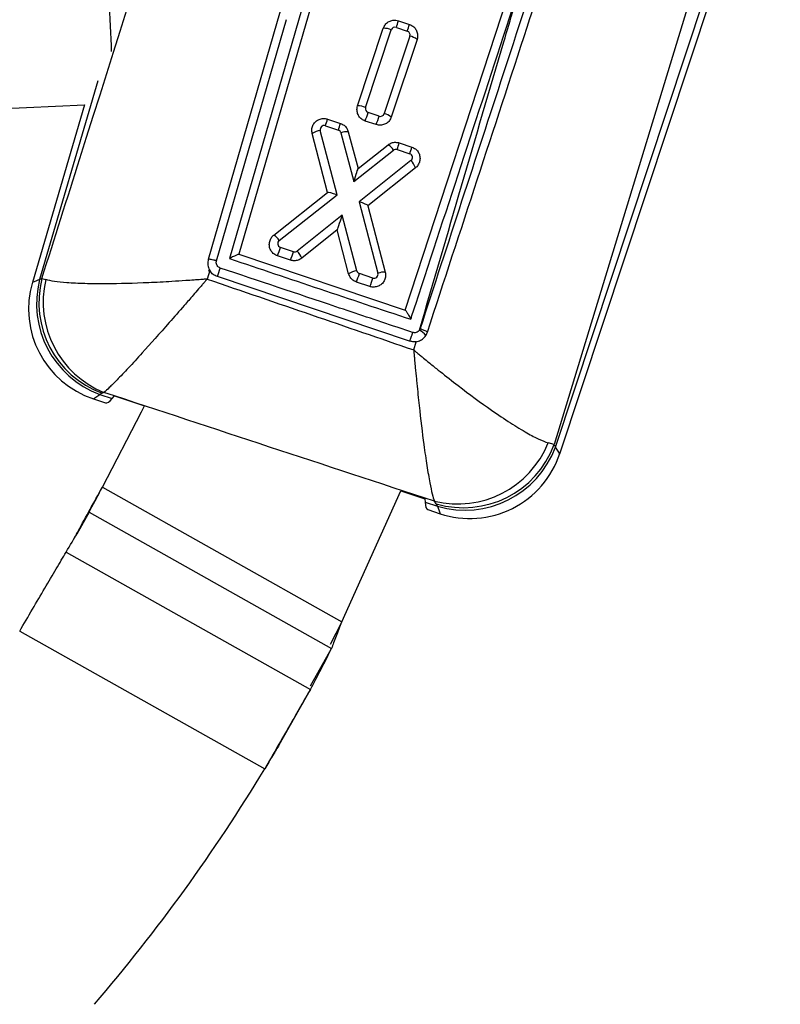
# Model space of a CAD drawing. Extents: x 40 to 416, y 11 to 279.
# Tile 4 of 39: x 142 to 161, y 57 to 81. Entities that reach past the tile are written whole.
import ezdxf

# ---------------------------------------------------------------- set-up
doc = ezdxf.new("R2010")
doc.units = 0
doc.layers.get('0').update_dxf_attribs({"linetype": 'CONTINUOUS'})
doc.styles.add('SLDTEXTSTYLE0', font='TXT', dxfattribs={"width": 0.75})
doc.dimstyles.new('SLDDIMSTYLE3', dxfattribs={"dimtxt": 3.5, "dimasz": 3.302, "dimexe": 0, "dimexo": 0.0625, "dimgap": 0.875, "dimtad": 1, "dimdec": 4, "dimzin": 12, "dimtxsty": 'SLDTEXTSTYLE0', "dimsah": 1, "dimcen": 0.09, "dimazin": 3, "dimtfac": 1, "dimtdec": 0, "dimtofl": 0, "dimtmove": 0, "dimatfit": 3, "dimtolj": 1, "dimtzin": 12})

# ---------------------------------------------------------------- blocks, each defined once
blk = doc.blocks.new('_D_10')
at = {"color": 179, "linetype": 'CONTINUOUS'}
blk.add_line((113.759, 11.145), (62.645, 11.145), dxfattribs=at)
blk.add_arc((123.952, 11.145), 60.308, 92.45761, 180, dxfattribs=at)
for points in [[(121.366, 71.397), (118.037, 71.672), (118.108, 70.659)], [(63.645, 11.145), (64.243, 14.432), (63.227, 14.46)]]:
    blk.add_solid(points, dxfattribs=at)
at = {"color": 179, "linetype": 'CONTINUOUS', "insert": (83.34, 61.906, 0.1), "char_height": 3.5, "attachment_point": 1, "rotation": 34.3031, "style": 'SLDTEXTSTYLE0'}
blk.add_mtext('88°', dxfattribs=at)

msp = doc.modelspace()

# ---------------------------------------------------------------- linework, layer by layer
at = {"color": 7, "linetype": 'CONTINUOUS'}
for p, q in [((152.04896, 93.38504), (146.84467, 75.44968)), ((152.20601, 93.23639), (147.08386, 75.55743)), ((151.2483, 74.16014), (156.23841, 89.41101)), ((160.06246, 87.43332), (154.9826, 70.7863)), ((155.01436, 70.72305), (160.50465, 87.28675)), ((155.1248, 70.55989), (160.65289, 87.23761)), ((146.51986, 75.39452), (148.27593, 81.44686)), ((150.05703, 79.27847), (150.70168, 81.22332)), ((151.02797, 81.24625), (151.30303, 81.15508)), ((151.08083, 81.4137), (151.3559, 81.32252)), ((150.25693, 79.23794), (150.90158, 81.18279)), ((151.36649, 81.02869), (150.72184, 79.08384)), ((151.54627, 80.94337), (150.90162, 78.99852)), ((140.45005, 79.18324), (143.20738, 79.30159)), ((143.20738, 79.30159), (141.90384, 74.85497)), ((150.59546, 79.02038), (150.32039, 79.11156)), ((149.25049, 78.78026), (149.57494, 78.67272)), ((149.30335, 78.94771), (149.62781, 78.84016)), ((150.52247, 78.80814), (150.2474, 78.89932)), ((149.30458, 77.1033), (148.91862, 78.58744)), ((149.54106, 77.04969), (149.12224, 78.66017)), ((149.64018, 78.60326), (149.9617, 77.38206)), ((149.82353, 78.63178), (150.0673, 77.7059)), ((150.0673, 77.7059), (150.822, 78.30205)), ((151.10234, 78.3514), (151.41636, 78.24732)), ((149.9617, 77.38206), (150.95603, 78.16751)), ((151.04948, 78.18396), (151.36349, 78.07987)), ((151.39426, 77.90667), (150.0955, 76.87427)), ((150.0673, 77.7059), (150.06731, 77.70586)), ((151.50865, 77.72772), (150.31209, 76.77656)), ((147.95779, 76.0394), (149.30458, 77.1033)), ((148.09183, 75.90486), (149.54106, 77.04969)), ((150.0955, 76.87427), (150.56706, 75.084)), ((150.3116, 76.77844), (150.31209, 76.77656)), ((150.31209, 76.77656), (150.7504, 75.11255)), ((149.67392, 76.53909), (148.5428, 75.63981)), ((150.0364, 75.14513), (149.67392, 76.53909)), ((149.54767, 76.16881), (148.6572, 75.46086)), ((149.83278, 75.0724), (149.54767, 76.16881)), ((147.08386, 75.55743), (151.2483, 74.16014)), ((148.4491, 75.62316), (148.12236, 75.73147)), ((148.37611, 75.41092), (148.04937, 75.51923)), ((146.35075, 75.15221), (146.28526, 74.93701)), ((146.32582, 75.13882), (146.34488, 75.18114)), ((150.4389, 74.96361), (150.10172, 75.07538)), ((142.08634, 74.92236), (142.14348, 74.9523)), ((142.14348, 74.9523), (142.2402, 74.92345)), ((151.36053, 73.3814), (146.54108, 74.99846)), ((150.36591, 74.75137), (150.02873, 74.86313)), ((151.62428, 73.69448), (151.60694, 73.65801)), ((151.46274, 73.15991), (151.52265, 73.36699)), ((143.65025, 72.07762), (143.59311, 72.04768)), ((143.69987, 72.09537), (143.65025, 72.07762)), ((143.43386, 71.93594), (143.73896, 71.83481)), ((143.59311, 72.04768), (143.90722, 71.94356)), ((143.90722, 71.94356), (143.96109, 72.00734)), ((143.96109, 72.00734), (144.7155, 71.75728)), ((154.9826, 70.7863), (154.83443, 70.83001)), ((154.9826, 70.7863), (155.01436, 70.72305)), ((143.6585, 69.72018), (149.65858, 66.34488)), ((149.65858, 66.34488), (151.13734, 69.62866)), ((151.13734, 69.62866), (151.74262, 69.42803)), ((151.74262, 69.42803), (151.74773, 69.3447)), ((152.03008, 69.30383), (151.98235, 69.36756)), ((151.74773, 69.3447), (152.06184, 69.24058)), ((151.81772, 69.15697), (152.12673, 69.05455)), ((152.06184, 69.24058), (152.03008, 69.30383)), ((143.32831, 69.09461), (143.01614, 68.53967)), ((143.32831, 69.09461), (149.40312, 65.67728)), ((142.75145, 68.09368), (148.8725, 64.65033)), ((149.65858, 66.34488), (149.37052, 65.77945)), ((141.58681, 66.11208), (147.72779, 62.65752)), ((148.8768, 64.74168), (149.40312, 65.67728)), ((148.09246, 63.26369), (148.8725, 64.65033))]:
    msp.add_line(p, q, dxfattribs=at)
at = {"color": 8, "linetype": 'CONTINUOUS'}
msp.add_line((143.54717, 79.90554), (142.08634, 74.92236), dxfattribs=at)
at = {"color": 7, "linetype": 'CONTINUOUS', "flags": 128}
for points in [[(151.57466, 93.58182), (149.33066, 85.83923), (146.3153, 75.4291)], [(143.89065, 80.64234), (143.88417, 80.79328), (143.8634, 81.27741), (143.84116, 81.79539), (143.81819, 82.33057)], [(143.6585, 69.72018), (144.63968, 71.60674), (144.7155, 71.75728)]]:
    msp.add_lwpolyline(points, dxfattribs=at)
at = {"color": 8, "linetype": 'CONTINUOUS', "flags": 128}
for points in [[(142.08634, 74.92236), (141.94955, 74.87184), (141.90384, 74.85497), (141.90384, 74.85497)], [(143.43386, 71.93594), (143.47375, 71.96392), (143.59311, 72.04768)], [(155.1248, 70.55989), (155.09713, 70.60076), (155.01436, 70.72305)], [(152.06184, 69.24058), (152.11048, 69.10115), (152.12673, 69.05455)]]:
    msp.add_lwpolyline(points, dxfattribs=at)
at = {"color": 7, "linetype": 'CONTINUOUS'}
for centre, radius, start, end in [((150.71711, 80.78615), 0.43744, 65.057325, 92.021747), ((150.99651, 81.15133), 0.1, 71.661408, 161.661408), ((147.88746, 82.32978), 3.32218, 340.964608, 343.993345), ((148.16083, 82.23917), 3.32396, 340.965087, 343.992135), ((151.27157, 81.06015), 0.1, 341.661408, 71.661408), ((151.27983, 80.614), 0.42364, 51.0282, 78.195626), ((150.07247, 78.8414), 0.43735, 65.05337, 92.023651), ((150.35185, 79.20648), 0.1, 161.661408, 251.661408), ((145.91774, 80.50695), 4.61849, 339.629772, 342.414348), ((146.19094, 80.41639), 4.62046, 339.630651, 342.414088), ((150.62692, 79.1153), 0.1, 251.661408, 341.661408), ((150.63517, 78.66916), 0.42364, 51.027132, 78.194756), ((149.21902, 78.68534), 0.1, 71.661408, 194.577277), ((146.10765, 79.86455), 3.32462, 340.965387, 343.991834), ((146.43393, 79.75647), 3.32272, 340.963936, 343.992127), ((149.21599, 78.07635), 0.5913, 99.122014, 120.192275), ((149.54348, 78.57779), 0.1, 14.750193, 71.661408), ((149.80505, 78.14709), 0.48504, 87.81575, 109.870203), ((150.58267, 77.9296), 0.44272, 32.505578, 57.276673), ((147.9114, 79.26675), 3.31964, 340.963115, 343.994107), ((148.22129, 79.16397), 3.32396, 340.965087, 343.992135), ((151.01802, 78.08904), 0.1, 71.661408, 128.306096), ((151.33203, 77.98495), 0.1, 308.481772, 71.661408), ((151.03007, 77.54784), 0.51127, 20.599014, 44.575448), ((148.39939, 78.25173), 1.46227, 308.245207, 308.321542), ((147.71857, 75.66704), 0.44258, 32.502902, 57.281732), ((148.15382, 75.82639), 0.1, 128.30727, 251.661408), ((143.71623, 77.12802), 4.62216, 339.631164, 342.413575), ((144.05106, 77.01701), 4.61363, 339.627852, 342.415369), ((148.48056, 75.71808), 0.1, 251.661408, 308.48579), ((148.17871, 75.281), 0.51117, 20.600283, 44.581424), ((140.94493, 77.05446), 5.96188, 339.826883, 342.015095), ((150.13013, 74.56131), 0.5913, 99.120206, 120.190364), ((145.6972, 76.47138), 4.62046, 339.630651, 342.414088), ((150.13319, 75.1703), 0.1, 194.576365, 251.661408), ((150.47036, 75.05853), 0.1, 251.661408, 14.756904), ((150.73199, 74.62784), 0.48506, 87.824664, 109.877909), ((144.18022, 74.18764), 2.37218, 163.585416, 251.733851), ((144.43129, 74.31924), 2.42127, 165.576261, 249.746565), ((144.48843, 74.34919), 2.42127, 165.576296, 249.74653), ((144.61928, 74.36065), 2.44474, 166.690596, 247.909242), ((146.03438, 76.35962), 4.62046, 339.630651, 342.414088), ((151.42522, 73.29194), 0.4087, 33.891956, 63.600416), ((152.56147, 71.75048), 2.45227, 256.340309, 337.953882), ((152.71151, 71.62805), 2.42206, 253.659476, 339.663368), ((152.74327, 71.56481), 2.42206, 253.659547, 339.663297), ((152.87309, 71.30625), 2.37218, 251.584702, 341.785339), ((104.78119, 90.64345), 44.16145, 329.294785, 330.793689), ((129.54826, 75.28548), 22.05749, 331.173688, 334.176645), ((110.01173, 85.45683), 44.07165, 319.367923, 328.847083)]:
    msp.add_arc(centre, radius, start, end, dxfattribs=at)
for centre, major_axis, ratio, start_param, end_param in [((149.95164, 77.35967), (0.11565, 0.34621), 0.00672019, 4.77936846, 6.27292476), ((149.531, 77.02729), (0.22591, -0.07584), 0.10253859, 1.56067935, 3.07475898), ((150.08543, 76.85187), (0.22615, -0.07515), 0.10250406, 0.06681775, 1.56036283), ((149.66386, 76.51669), (0.11618, 0.34786), 0.00669178, 3.15187892, 4.77905184), ((147.01566, 81.57811), (3.27692, 9.74323), 0.06992814, 3.14189853, 3.31643145), ((155.00949, 78.92843), (3.19156, 9.77153), 0.06992814, 2.96675386, 3.14128678)]:
    msp.add_ellipse(centre, major_axis=major_axis, ratio=ratio, start_param=start_param, end_param=end_param, dxfattribs=at)
for points, knots in [([(142.14348, 74.9523), (142.46082, 75.95486), (144.57555, 82.63583), (146.6932, 89.31307), (148.49306, 94.98831)], [0, 0, 0, 0, 0.150062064, 1, 1, 1, 1]), ([(156.32756, 88.11501), (155.45394, 85.43657), (153.8856, 80.62822), (152.31846, 75.823), (151.62428, 73.69448)], [0, 0, 0, 0, 0.55703885, 1, 1, 1, 1]), ([(151.80595, 73.60515), (152.64, 76.15418), (154.21543, 80.96906), (155.7919, 85.78708), (156.53378, 88.05441)], [0, 0, 0, 0, 0.5294057, 1, 1, 1, 1]), ([(151.38903, 73.92798), (151.4308, 74.05538), (152.28224, 76.65169), (153.22591, 79.53064), (154.12768, 82.28257), (154.2201, 82.56463)], [0, 0, 0, 0, 0.0442623, 0.90204191, 1, 1, 1, 1]), ([(151.60694, 73.65801), (152.30942, 76.06651), (153.17563, 79.03633), (154.05407, 82.00375), (154.2201, 82.56463)], [0, 0, 0, 0, 0.81098873, 1, 1, 1, 1]), ([(150.70168, 81.22332), (150.71558, 81.25453), (150.74338, 81.31697), (150.8217, 81.38629), (150.91635, 81.42642), (151.00728, 81.43306), (151.06047, 81.41906), (151.08083, 81.4137)], [0, 0, 0, 0, 0.217112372, 0.434233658, 0.651046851, 0.866455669, 1, 1, 1, 1]), ([(151.3559, 81.32252), (151.38662, 81.3089), (151.44806, 81.28167), (151.51686, 81.20523), (151.55761, 81.1127), (151.56617, 81.02087), (151.55207, 80.96594), (151.54627, 80.94337)], [0, 0, 0, 0, 0.21223503, 0.42446546, 0.63696457, 0.85085333, 1, 1, 1, 1]), ([(150.2474, 78.89932), (150.21667, 78.91295), (150.15519, 78.9402), (150.08639, 79.01668), (150.04564, 79.10929), (150.03715, 79.2011), (150.05125, 79.25599), (150.05703, 79.27847)], [0, 0, 0, 0, 0.21231282, 0.42461216, 0.63731536, 0.85145514, 1, 1, 1, 1]), ([(150.90162, 78.99852), (150.88772, 78.9673), (150.85993, 78.90487), (150.7816, 78.83555), (150.68696, 78.79543), (150.59603, 78.78878), (150.54284, 78.80278), (150.52247, 78.80814)], [0, 0, 0, 0, 0.21718146, 0.43437279, 0.65113374, 0.86634298, 1, 1, 1, 1]), ([(148.91862, 78.58744), (148.91333, 78.62111), (148.90276, 78.68845), (148.93058, 78.7887), (148.98772, 78.87418), (149.07098, 78.93592), (149.16963, 78.96605), (149.25002, 78.96341), (149.29287, 78.95079), (149.30335, 78.94771)], [0, 0, 0, 0, 0.15806686, 0.31610815, 0.47480582, 0.63370828, 0.79199474, 0.94911713, 1, 1, 1, 1]), ([(149.62781, 78.84016), (149.65844, 78.8265), (149.7197, 78.79917), (149.78948, 78.72396), (149.81229, 78.66221), (149.82353, 78.63178)], [0, 0, 0, 0, 0.33653939, 0.67307603, 1, 1, 1, 1]), ([(150.822, 78.30205), (150.85051, 78.32026), (150.90754, 78.35668), (151.00835, 78.37308), (151.07191, 78.35842), (151.10234, 78.3514)], [0, 0, 0, 0, 0.3425878, 0.68526485, 1, 1, 1, 1]), ([(151.41636, 78.24732), (151.44709, 78.2337), (151.50854, 78.20645), (151.57723, 78.13007), (151.61837, 78.03739), (151.6265, 77.93541), (151.60031, 77.83642), (151.55459, 77.76741), (151.51879, 77.73648), (151.50865, 77.72772)], [0, 0, 0, 0, 0.154808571, 0.309609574, 0.464705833, 0.620916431, 0.778530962, 0.937211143, 1, 1, 1, 1]), ([(148.04937, 75.51923), (148.01859, 75.53288), (147.95704, 75.56017), (147.88832, 75.63671), (147.84722, 75.72959), (147.83926, 75.83178), (147.86573, 75.93083), (147.91168, 75.9998), (147.94759, 76.03064), (147.95779, 76.0394)], [0, 0, 0, 0, 0.15489134, 0.30976474, 0.46504528, 0.62139552, 0.77891523, 0.93720636, 1, 1, 1, 1]), ([(147.08277, 75.55779), (147.07874, 75.55736), (147.07071, 75.55649), (147.03237, 75.54117), (146.96801, 75.51187), (146.89976, 75.47804), (146.85545, 75.45528), (146.84552, 75.45012), (146.84467, 75.44968)], [0, 0, 0, 0, 0.16551582, 0.32995163, 0.57664985, 0.90540362, 0.9919439, 1, 1, 1, 1]), ([(146.3153, 75.4291), (146.3081, 75.38999), (146.2937, 75.31177), (146.3167, 75.21576), (146.34308, 75.16653), (146.35075, 75.15221)], [0, 0, 0, 0, 0.41483067, 0.82977381, 1, 1, 1, 1]), ([(146.51986, 75.39452), (146.50833, 75.39777), (146.49285, 75.40213), (146.45602, 75.41174), (146.41028, 75.42242), (146.35934, 75.43138), (146.32358, 75.43355), (146.31806, 75.43058), (146.3153, 75.4291)], [0, 0, 0, 0, 0.11174202, 0.15010292, 0.36267637, 0.57525352, 0.78760924, 1, 1, 1, 1]), ([(146.6155, 75.21363), (146.60027, 75.22045), (146.56981, 75.23409), (146.53585, 75.27218), (146.51588, 75.31823), (146.51231, 75.36107), (146.51791, 75.38587), (146.51986, 75.39452)], [0, 0, 0, 0, 0.21992255, 0.43976055, 0.66003596, 0.8815141, 1, 1, 1, 1]), ([(146.84467, 75.44968), (147.59979, 75.19679), (149.11457, 74.68949), (150.62936, 74.18232), (151.38903, 73.92798)], [0, 0, 0, 0, 0.49849772, 1, 1, 1, 1]), ([(148.6572, 75.46086), (148.62879, 75.44258), (148.57196, 75.40603), (148.47088, 75.38917), (148.40696, 75.40384), (148.37611, 75.41092)], [0, 0, 0, 0, 0.34095834, 0.68200117, 1, 1, 1, 1]), ([(146.54108, 74.99846), (146.50508, 75.01459), (146.43307, 75.04685), (146.37608, 75.11087), (146.35323, 75.14817), (146.35075, 75.15221)], [0, 0, 0, 0, 0.47134428, 0.94263636, 1, 1, 1, 1]), ([(151.43568, 73.59961), (151.30736, 73.64257), (150.66575, 73.85736), (149.05902, 74.39532), (147.58062, 74.89042), (146.6155, 75.21363)], [0, 0, 0, 0, 0.07986527, 0.39932661, 1, 1, 1, 1]), ([(150.02873, 74.86313), (149.9981, 74.8768), (149.93683, 74.90414), (149.86684, 74.97958), (149.84406, 75.04165), (149.83278, 75.0724)], [0, 0, 0, 0, 0.335440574, 0.670859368, 1, 1, 1, 1]), ([(150.7504, 75.11255), (150.7558, 75.07886), (150.76658, 75.01148), (150.73899, 74.91104), (150.68198, 74.82533), (150.59875, 74.76339), (150.50013, 74.7331), (150.41957, 74.73561), (150.37657, 74.74824), (150.36591, 74.75137)], [0, 0, 0, 0, 0.15810801, 0.31618673, 0.47494332, 0.63376991, 0.79174888, 0.94835589, 1, 1, 1, 1]), ([(146.28526, 74.93701), (146.28093, 74.93666), (146.27586, 74.93626), (146.26654, 74.93551), (146.25563, 74.93465), (146.23578, 74.93307), (146.20433, 74.93061), (146.15286, 74.9266), (146.06859, 74.92017), (145.93035, 74.90997), (145.70221, 74.89392), (145.51772, 74.88261), (145.20548, 74.86339), (144.62616, 74.83453), (143.87388, 74.81417), (143.20823, 74.82056), (142.77162, 74.84152), (142.43948, 74.8755), (142.30662, 74.90746), (142.2402, 74.92345)], [0, 0, 0, 0, 0.00240323, 0.00281874, 0.00517303, 0.00846283, 0.01384531, 0.02265351, 0.03707768, 0.06073874, 0.09973121, 0.16481705, 0.16498976, 0.27788916, 0.50045198, 0.63341667, 0.76633064, 0.88318001, 1, 1, 1, 1]), ([(146.28526, 74.93701), (146.28245, 74.93373), (146.27915, 74.92989), (146.27308, 74.92284), (146.26599, 74.91458), (146.25307, 74.89956), (146.23261, 74.87577), (146.19914, 74.83689), (146.14437, 74.77331), (146.05458, 74.66926), (145.9065, 74.49821), (145.78701, 74.3606), (145.58465, 74.12903), (145.2105, 73.70196), (144.72704, 73.16136), (144.3029, 72.69982), (144.02714, 72.40909), (143.82004, 72.20076), (143.73993, 72.1305), (143.69987, 72.09537)], [0, 0, 0, 0, 0.00240338, 0.00281822, 0.00517446, 0.0084655, 0.01384872, 0.02265796, 0.03708379, 0.06074521, 0.09973669, 0.1648166, 0.16502299, 0.27792589, 0.50045282, 0.63341818, 0.76633283, 0.88318105, 1, 1, 1, 1]), ([(146.28526, 74.93701), (147.15814, 74.6383), (148.88452, 74.0475), (150.60978, 73.45355), (151.46274, 73.15991)], [0, 0, 0, 0, 0.50561065, 1, 1, 1, 1]), ([(151.25049, 74.15941), (151.25432, 74.15633), (151.26196, 74.15021), (151.28675, 74.11374), (151.32509, 74.04934), (151.36188, 73.98097), (151.38454, 73.93681), (151.38859, 73.92883), (151.38903, 73.92798)], [0, 0, 0, 0, 0.16495112, 0.32871247, 0.58203079, 0.92494006, 0.99200649, 1, 1, 1, 1]), ([(151.43568, 73.59961), (151.431, 73.58552), (151.42336, 73.56248), (151.40854, 73.51834), (151.39189, 73.46922), (151.37506, 73.42055), (151.36315, 73.38762), (151.3614, 73.38347), (151.36053, 73.3814)], [0, 0, 0, 0, 0.12880862, 0.21047865, 0.40786532, 0.60524569, 0.80262431, 1, 1, 1, 1]), ([(151.60694, 73.65801), (151.59624, 73.64497), (151.57485, 73.61886), (151.5286, 73.59628), (151.48018, 73.58876), (151.44972, 73.59619), (151.43568, 73.59961)], [0, 0, 0, 0, 0.25994038, 0.51996462, 0.77873077, 1, 1, 1, 1]), ([(151.52265, 73.36699), (151.56136, 73.37658), (151.63877, 73.39576), (151.73393, 73.47123), (151.78503, 73.54719), (151.80216, 73.59467), (151.80595, 73.60515)], [0, 0, 0, 0, 0.30437844, 0.60873413, 0.9135846, 1, 1, 1, 1]), ([(151.62428, 73.69448), (151.65773, 73.68268), (151.71425, 73.66273), (151.77128, 73.63581), (151.80263, 73.61665), (151.80494, 73.60929), (151.8061, 73.60561)], [0, 0, 0, 0, 0.33490965, 0.56592952, 0.78296478, 1, 1, 1, 1]), ([(151.52265, 73.36699), (151.50577, 73.36516), (151.45132, 73.35924), (151.39759, 73.37235), (151.36053, 73.3814)], [0, 0, 0, 0, 0.31009676, 1, 1, 1, 1]), ([(151.46274, 73.15991), (151.46607, 73.15712), (151.46994, 73.15389), (151.4758, 73.14898), (151.4821, 73.14373), (151.49402, 73.13378), (151.51409, 73.11706), (151.54702, 73.08965), (151.60118, 73.04474), (151.69037, 72.9711), (151.83815, 72.85009), (151.98911, 72.72813), (152.24577, 72.52331), (152.72063, 72.1525), (153.32629, 71.70722), (153.89617, 71.32326), (154.29535, 71.07948), (154.61574, 70.90943), (154.76155, 70.85648), (154.83443, 70.83001)], [0, 0, 0, 0, 0.0024273, 0.00281897, 0.00427157, 0.00700901, 0.01150018, 0.01887165, 0.03097462, 0.05087107, 0.08368761, 0.13830459, 0.1606142, 0.27099816, 0.48762223, 0.62473147, 0.76178289, 0.88090805, 1, 1, 1, 1]), ([(151.46274, 73.15991), (151.46311, 73.15561), (151.46355, 73.15061), (151.46422, 73.14302), (151.46493, 73.13488), (151.46628, 73.11947), (151.46857, 73.09361), (151.47233, 73.05121), (151.47855, 72.9817), (151.48888, 72.86766), (151.50628, 72.67996), (151.52457, 72.48954), (151.55636, 72.16895), (151.6174, 71.58622), (151.70304, 70.87512), (151.7936, 70.24589), (151.86426, 69.8335), (151.92826, 69.53172), (151.96432, 69.42228), (151.98235, 69.36756)], [0, 0, 0, 0, 0.0024278, 0.00281909, 0.00428484, 0.00702712, 0.0115251, 0.01890442, 0.03101536, 0.05091637, 0.08372315, 0.13829327, 0.16093332, 0.27136678, 0.48761019, 0.62472754, 0.7617874, 0.8809103, 1, 1, 1, 1]), ([(151.98235, 69.36756), (150.60491, 69.82079), (147.84387, 70.72926), (145.08326, 71.63933), (143.69987, 72.09537)], [0, 0, 0, 0, 0.49888656, 1, 1, 1, 1]), ([(142.9574, 68.45102), (142.99022, 68.51054), (143.11249, 68.73229), (143.35083, 69.1636), (143.55594, 69.53465), (143.6585, 69.72018)], [0, 0, 0, 0, 0.15502374, 0.57751043, 1, 1, 1, 1]), ([(143.32831, 69.09461), (143.35092, 69.13802), (143.39613, 69.22482), (143.47808, 69.38014), (143.56632, 69.54666), (143.62777, 69.66234), (143.6585, 69.72018)], [0, 0, 0, 0, 0.24999966, 0.49999892, 0.74999944, 1, 1, 1, 1]), ([(141.58681, 66.11208), (141.6943, 66.29577), (141.90928, 66.66314), (142.21896, 67.19146), (142.50816, 67.68337), (142.67036, 67.95691), (142.75145, 68.09368)], [0, 0, 0, 0, 0.25000002, 0.50000017, 0.74999989, 1, 1, 1, 1]), ([(149.65858, 66.34488), (149.63408, 66.28354), (149.58508, 66.16085), (149.51552, 65.98383), (149.45225, 65.818), (149.4195, 65.72419), (149.40312, 65.67728)], [0, 0, 0, 0, 0.24999929, 0.49999905, 0.74999955, 1, 1, 1, 1]), ([(148.8725, 64.65033), (148.79307, 64.51263), (148.6342, 64.23722), (148.34997, 63.7425), (148.04528, 63.21139), (147.83362, 62.84214), (147.72779, 62.65752)], [0, 0, 0, 0, 0.24999952, 0.49999959, 0.74999977, 1, 1, 1, 1]), ([(148.09246, 63.26369), (148.06698, 63.2219), (148.01602, 63.13833), (147.92545, 62.98786), (147.82859, 62.82619), (147.76139, 62.71374), (147.72779, 62.65752)], [0, 0, 0, 0, 0.24999862, 0.50000004, 0.74999972, 1, 1, 1, 1])]:
    msp.add_open_spline(points, degree=3, knots=knots, dxfattribs=at)

# ---------------------------------------------------------------- dimensions: what is measured, and where the dimension line sits
at = {"color": 179, "linetype": 'CONTINUOUS'}
dim = msp.add_angular_dim_2l(base=(80.40369, 52.86492), line1=((114.75859, 11.14525), (145.75859, 11.14525)), line2=((122.42215, 46.79813), (120.42276, 93.38264)), dimstyle='SLDDIMSTYLE3', dxfattribs=at)
dim.commit()
dim.dimension.update_dxf_attribs({"geometry": '_D_10', "text_midpoint": (89.96468, 60.96346), "dimtype": 162})

doc.saveas('drawing.dxf')
